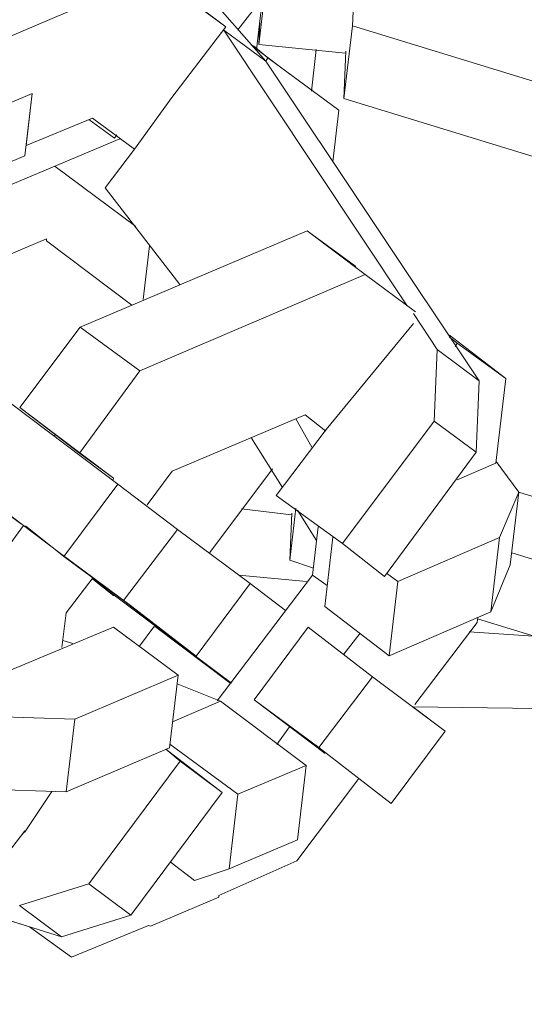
# Model space of a CAD drawing. Header units: millimetres. Extents: x -178 to 174, y -133 to 130.
# Tile 13 of 38: x 72.98 to 78.68, y -88.69 to -77.55. Entities that reach past the tile are written whole.
import ezdxf

# ---------------------------------------------------------------- set-up
doc = ezdxf.new("R2010")
doc.units = ezdxf.units.MM
doc.header["$MEASUREMENT"] = 0
doc.layers.add('Layer 1', color=7, linetype='Continuous')

msp = doc.modelspace()

# ---------------------------------------------------------------- linework, layer by layer
at = {"layer": 'Layer 1', "lineweight": 9}
msp.add_open_spline([(111.2219, -44.9305), (111.2219, -44.9305), (111.9044, -44.8496), (111.9044, -44.8496), (111.9044, -44.8496), (111.9044, -44.8496), (112.8092, -45.9266), (112.8092, -45.9266), (112.8092, -45.9266), (112.8092, -45.9266), (113.6138, -47.0118), (113.6138, -47.0118), (113.6138, -47.0118), (113.6138, -47.0118), (114.338, -48.1074), (114.338, -48.1074), (114.338, -48.1074), (114.338, -48.1074), (114.9817, -49.2134), (114.9817, -49.2134), (114.9817, -49.2134), (114.9817, -49.2134), (115.5276, -50.3079), (115.5276, -50.3079), (115.5276, -50.3079), (115.5276, -50.3079), (115.9952, -51.3933), (115.9952, -51.3933), (115.9952, -51.3933), (115.9952, -51.3933), (116.3652, -52.4673), (116.3652, -52.4673), (116.3652, -52.4673), (116.3652, -52.4673), (116.2714, -52.7735), (116.2714, -52.7735), (116.2714, -52.7735), (116.2714, -52.7735), (116.4753, -53.7289), (116.4753, -53.7289), (116.4753, -53.7289), (116.4753, -53.7289), (116.6486, -54.9582), (116.6486, -54.9582), (116.6486, -54.9582), (116.6486, -54.9582), (116.6526, -55.0253), (116.6526, -55.0253), (116.6526, -55.0253), (116.6526, -55.0253), (116.7895, -55.7874), (116.7895, -55.7874), (116.7895, -55.7874), (116.7895, -55.7874), (116.8834, -56.8489), (116.8834, -56.8489), (116.8834, -56.8489), (116.8834, -56.8489), (116.8795, -57.8989), (116.8795, -57.8989), (116.8795, -57.8989), (116.8795, -57.8989), (116.85, -58.4901), (116.85, -58.4901), (116.85, -58.4901), (116.85, -58.4901), (126.6847, -82.3554), (126.6847, -82.3554), (126.6847, -82.3554), (126.6847, -82.3554), (126.5886, -83.1767), (126.5886, -83.1767), (126.5886, -83.1767), (126.5886, -83.1767), (125.5445, -83.6248), (125.5445, -83.6248), (125.5445, -83.6248), (125.5445, -83.6248), (125.3012, -85.7082), (125.3012, -85.7082), (125.3012, -85.7082), (125.3012, -85.7082), (126.0741, -87.5762), (126.0741, -87.5762), (126.0741, -87.5762), (126.0741, -87.5762), (125.978, -88.3975), (125.978, -88.3975), (125.978, -88.3975), (125.978, -88.3975), (122.7016, -89.8034), (122.7016, -89.8034), (122.7016, -89.8034), (122.7016, -89.8034), (122.6931, -89.8764), (122.6931, -89.8764), (122.6931, -89.8764), (122.6931, -89.8764), (121.9216, -90.2025), (121.9216, -90.2025), (121.9216, -90.2025), (121.9216, -90.2025), (112.9394, -83.4322), (112.9394, -83.4322), (112.9394, -83.4322), (112.9394, -83.4322), (111.6574, -83.4322), (111.6574, -83.4322), (111.6574, -83.4322), (111.6574, -83.4322), (112.0906, -83.7603), (112.0906, -83.7603), (112.0906, -83.7603), (112.0906, -83.7603), (113.4525, -83.9791), (113.4525, -83.9791), (113.4525, -83.9791), (113.4525, -83.9791), (116.1843, -86.0429), (116.1843, -86.0429), (116.1843, -86.0429), (116.1843, -86.0429), (116.0882, -86.8641), (116.0882, -86.8641), (116.0882, -86.8641), (116.0882, -86.8641), (115.9899, -87.7049), (115.9899, -87.7049), (115.9899, -87.7049), (115.9899, -87.7049), (115.2809, -88.0045), (115.2809, -88.0045), (115.2809, -88.0045), (115.2809, -88.0045), (114.8585, -91.6161), (114.8585, -91.6161), (114.8585, -91.6161), (114.8585, -91.6161), (115.5317, -92.1309), (115.5317, -92.1309), (115.5317, -92.1309), (115.5317, -92.1309), (115.4356, -92.9522), (115.4356, -92.9522), (115.4356, -92.9522), (115.4356, -92.9522), (114.6641, -93.2782), (114.6641, -93.2782), (114.6641, -93.2782), (114.6641, -93.2782), (114.6077, -93.2518), (114.6077, -93.2518), (114.6077, -93.2518), (114.6077, -93.2518), (111.5412, -94.5581), (111.5412, -94.5581), (111.5412, -94.5581), (111.5412, -94.5581), (81.5217, -85.3625), (81.5217, -85.3625), (81.5217, -85.3625), (81.5217, -85.3625), (80.2069, -85.3829), (80.2069, -85.3829), (80.2069, -85.3829), (80.2069, -85.3829), (78.8244, -85.3401), (78.8244, -85.3401), (78.8244, -85.3401), (78.8244, -85.3401), (77.4158, -85.3226), (77.4158, -85.3226), (77.4158, -85.3226), (77.4158, -85.3226), (77.7822, -85.597), (77.7822, -85.597), (77.7822, -85.597), (77.7822, -85.597), (77.1724, -86.4154), (77.1724, -86.4154), (77.1724, -86.4154), (77.1724, -86.4154), (76.8088, -86.135), (76.8088, -86.135), (76.8088, -86.135), (76.8088, -86.135), (76.1055, -87.0637), (76.1055, -87.0637), (76.1055, -87.0637), (76.1055, -87.0637), (75.2271, -87.4565), (75.2271, -87.4565), (75.2271, -87.4565), (75.2271, -87.4565), (75.2249, -87.476), (75.2249, -87.476), (75.2249, -87.476), (75.2249, -87.476), (74.4533, -87.802), (74.4533, -87.802), (74.4533, -87.802), (74.4533, -87.802), (74.432, -87.7941), (74.432, -87.7941), (74.432, -87.7941), (74.432, -87.7941), (73.5599, -88.1534), (73.5599, -88.1534), (73.5599, -88.1534), (73.5599, -88.1534), (73.0866, -87.8089), (73.0866, -87.8089), (73.0866, -87.8089), (73.0866, -87.8089), (70.5384, -87.0094), (70.5384, -87.0094), (70.5384, -87.0094), (70.5384, -87.0094), (70.1239, -87.1965), (70.1239, -87.1965), (70.1239, -87.1965), (70.1239, -87.1965), (69.5616, -87.4281), (69.5616, -87.4281), (69.5616, -87.4281), (69.5616, -87.4281), (68.2066, -87.1507), (68.2066, -87.1507), (68.2066, -87.1507), (68.2066, -87.1507), (67.8593, -86.8933), (67.8593, -86.8933), (67.8593, -86.8933), (67.8593, -86.8933), (67.6499, -87.1648), (67.6499, -87.1648), (67.6499, -87.1648), (67.6499, -87.1648), (65.4267, -85.4975), (65.4267, -85.4975), (65.4267, -85.4975), (65.4267, -85.4975), (57.8484, -79.8035), (57.8484, -79.8035), (57.8484, -79.8035), (57.8484, -79.8035), (56.1847, -79.1045), (56.1847, -79.1045), (56.1847, -79.1045), (56.1847, -79.1045), (54.5107, -78.3339), (54.5107, -78.3339), (54.5107, -78.3339), (54.5107, -78.3339), (52.8977, -77.5506), (52.8977, -77.5506), (52.8977, -77.5506), (52.8977, -77.5506), (52.3146, -77.6211), (52.3146, -77.6211), (52.3146, -77.6211), (52.3146, -77.6211), (51.8774, -77.2925), (51.8774, -77.2925), (51.8774, -77.2925), (51.8774, -77.2925), (51.192, -76.7808), (51.192, -76.7808), (51.192, -76.7808), (51.192, -76.7808), (51.0168, -76.8549), (51.0168, -76.8549), (51.0168, -76.8549), (51.0168, -76.8549), (48.9779, -77.1714), (48.9779, -77.1714), (48.9779, -77.1714), (48.9779, -77.1714), (45.0792, -74.2378), (45.0792, -74.2378), (45.0792, -74.2378), (45.0792, -74.2378), (43.3242, -70.9404), (43.3242, -70.9404), (43.3242, -70.9404), (43.3242, -70.9404), (43.401, -70.2832), (43.401, -70.2832), (43.401, -70.2832), (43.401, -70.2832), (43.2529, -70.3146), (43.2529, -70.3146), (43.2529, -70.3146), (43.2529, -70.3146), (42.0935, -69.0918), (42.0935, -69.0918), (42.0935, -69.0918), (42.0935, -69.0918), (41.1461, -67.871), (41.1461, -67.871), (41.1461, -67.871), (41.1461, -67.871), (40.2988, -66.6422), (40.2988, -66.6422), (40.2988, -66.6422), (40.2988, -66.6422), (39.5516, -65.4051), (39.5516, -65.4051), (39.5516, -65.4051), (39.5516, -65.4051), (38.9216, -64.1818), (38.9216, -64.1818), (38.9216, -64.1818), (38.9216, -64.1818), (38.3929, -62.9513), (38.3929, -62.9513), (38.3929, -62.9513), (38.3929, -62.9513), (38.0321, -61.7991), (38.0321, -61.7991), (38.0321, -61.7991), (38.0321, -61.7991), (37.7703, -60.6379), (37.7703, -60.6379), (37.7703, -60.6379), (37.7703, -60.6379), (37.6073, -59.4891), (37.6073, -59.4891), (37.6073, -59.4891), (37.6073, -59.4891), (37.5203, -58.3689), (37.5203, -58.3689), (37.5203, -58.3689), (37.5203, -58.3689), (37.5411, -57.6068), (37.5411, -57.6068), (37.5411, -57.6068), (37.5411, -57.6068), (37.4749, -57.5708), (37.4749, -57.5708), (37.4749, -57.5708), (37.4749, -57.5708), (34.295, -54.4239), (34.295, -54.4239), (34.295, -54.4239), (34.295, -54.4239), (34.5061, -53.6359), (34.5061, -53.6359), (34.5061, -53.6359), (34.5061, -53.6359), (34.6104, -53.2521), (34.6104, -53.2521), (34.6104, -53.2521), (34.6104, -53.2521), (34.6745, -52.7042), (34.6745, -52.7042), (34.6745, -52.7042), (34.6745, -52.7042), (34.9166, -51.8215), (34.9166, -51.8215), (34.9166, -51.8215), (34.9166, -51.8215), (35.2173, -50.9441), (35.2173, -50.9441), (35.2173, -50.9441), (35.2173, -50.9441), (35.4424, -50.3758), (35.4424, -50.3758), (35.4424, -50.3758), (35.4424, -50.3758), (35.7528, -49.755), (35.7528, -49.755), (35.7528, -49.755), (35.7528, -49.755), (35.8635, -48.8115), (35.8635, -48.8115), (35.8635, -48.8115), (35.8635, -48.8115), (35.1891, -48.3046), (35.1891, -48.3046), (35.1891, -48.3046), (35.1891, -48.3046), (35.2376, -47.542), (35.2376, -47.542), (35.2376, -47.542), (35.2376, -47.542), (35.2398, -46.6852), (35.2398, -46.6852), (35.2398, -46.6852), (35.2398, -46.6852), (35.6012, -45.4589), (35.6012, -45.4589), (35.6012, -45.4589), (35.6012, -45.4589), (36.08, -44.2464), (36.08, -44.2464), (36.08, -44.2464), (36.08, -44.2464), (36.6566, -43.0453), (36.6566, -43.0453), (36.6566, -43.0453), (36.6566, -43.0453), (37.3527, -41.8383), (37.3527, -41.8383), (37.3527, -41.8383), (37.3527, -41.8383), (38.142, -40.6819), (38.142, -40.6819), (38.142, -40.6819), (38.142, -40.6819), (39.051, -39.5197), (39.051, -39.5197), (39.051, -39.5197), (39.051, -39.5197), (40.0532, -38.408), (40.0532, -38.408), (40.0532, -38.408), (40.0532, -38.408), (40.2098, -38.455), (40.2098, -38.455), (40.2098, -38.455), (40.2098, -38.455), (41.271, -37.5113), (41.271, -37.5113), (41.271, -37.5113), (41.271, -37.5113), (42.4313, -36.5763), (42.4313, -36.5763), (42.4313, -36.5763), (42.4313, -36.5763), (43.6872, -35.6722), (43.6872, -35.6722), (43.6872, -35.6722), (43.6872, -35.6722), (45.0167, -34.8164), (45.0167, -34.8164), (45.0167, -34.8164), (45.0167, -34.8164), (46.4417, -33.9916), (46.4417, -33.9916), (46.4417, -33.9916), (46.4417, -33.9916), (47.9427, -33.1955), (47.9427, -33.1955), (47.9427, -33.1955), (47.9427, -33.1955), (49.5002, -32.4259), (49.5002, -32.4259), (49.5002, -32.4259), (49.5002, -32.4259), (49.4996, -32.3773), (49.4996, -32.3773), (49.4996, -32.3773), (49.4996, -32.3773), (51.099, -31.7517), (51.099, -31.7517), (51.099, -31.7517), (51.099, -31.7517), (52.7525, -31.1721), (52.7525, -31.1721), (52.7525, -31.1721), (52.7525, -31.1721), (54.4601, -30.6384), (54.4601, -30.6384), (54.4601, -30.6384), (54.4601, -30.6384), (56.2217, -30.1507), (56.2217, -30.1507), (56.2217, -30.1507), (56.2217, -30.1507), (58.0375, -29.709), (58.0375, -29.709), (58.0375, -29.709), (58.0375, -29.709), (59.8901, -29.2914), (59.8901, -29.2914), (59.8901, -29.2914), (59.8901, -29.2914), (61.814, -28.9416), (61.814, -28.9416), (61.814, -28.9416), (61.814, -28.9416), (61.8486, -28.9808), (61.8486, -28.9808), (61.8486, -28.9808), (61.8486, -28.9808), (61.8518, -28.7875), (61.8518, -28.7875), (61.8518, -28.7875), (61.8518, -28.7875), (63.9817, -28.541), (63.9817, -28.541), (63.9817, -28.541), (63.9817, -28.541), (66.1611, -28.3797), (66.1611, -28.3797), (66.1611, -28.3797), (66.1611, -28.3797), (68.3577, -28.2402), (68.3577, -28.2402), (68.3577, -28.2402), (68.3577, -28.2402), (70.6038, -28.1858), (70.6038, -28.1858), (70.6038, -28.1858), (70.6038, -28.1858), (72.8431, -28.19), (72.8431, -28.19), (72.8431, -28.19), (72.8431, -28.19), (75.1169, -28.2379), (75.1169, -28.2379), (75.1169, -28.2379), (75.1169, -28.2379), (77.4035, -28.3468), (77.4035, -28.3468), (77.4035, -28.3468), (77.4035, -28.3468), (81.0082, -30.391), (81.0082, -30.391), (81.0082, -30.391), (81.0082, -30.391), (80.9771, -30.8263), (80.9771, -30.8263), (80.9771, -30.8263), (80.9771, -30.8263), (80.9786, -30.8263), (80.9786, -30.8263), (80.9786, -30.8263), (80.9786, -30.8263), (82.5556, -31.0702), (82.5556, -31.0702), (82.5556, -31.0702), (82.5556, -31.0702), (84.1498, -31.336), (84.1498, -31.336), (84.1498, -31.336), (84.1498, -31.336), (86.2214, -31.7567), (86.2214, -31.7567), (86.2214, -31.7567), (86.8952, -31.8906), (87.561, -32.0418), (88.2322, -32.1901), (88.2322, -32.1901), (88.2322, -32.1901), (89.7345, -32.564), (89.7345, -32.564), (89.7345, -32.564), (89.7345, -32.564), (91.2345, -32.9575), (91.2345, -32.9575), (91.2345, -32.9575), (91.2345, -32.9575), (91.2472, -33.0184), (91.2472, -33.0184), (91.2472, -33.0184), (91.2472, -33.0184), (93.1373, -33.6359), (93.1373, -33.6359), (93.1373, -33.6359), (93.1373, -33.6359), (94.9836, -34.288), (94.9836, -34.288), (94.9836, -34.288), (94.9836, -34.288), (96.7668, -34.9722), (96.7668, -34.9722), (96.7668, -34.9722), (96.7668, -34.9722), (98.5235, -35.7129), (98.5235, -35.7129), (98.5235, -35.7129), (98.5235, -35.7129), (100.1998, -36.4639), (100.1998, -36.4639), (100.1998, -36.4639), (100.1998, -36.4639), (101.8741, -37.2853), (101.8741, -37.2853), (101.8741, -37.2853), (101.8741, -37.2853), (102.4154, -37.1789), (102.4154, -37.1789), (102.4154, -37.1789), (102.4154, -37.1789), (102.8172, -37.4935), (102.8172, -37.4935), (102.8172, -37.4935), (102.8172, -37.4935), (102.8354, -37.4857), (102.8354, -37.4857), (102.8354, -37.4857), (102.8354, -37.4857), (103.4225, -37.9283), (103.4225, -37.9283), (103.4225, -37.9283), (103.4225, -37.9283), (103.6683, -37.821), (103.6683, -37.821), (103.6683, -37.821), (103.6683, -37.821), (105.8659, -37.5032), (105.8659, -37.5032), (105.8659, -37.5032), (105.8659, -37.5032), (109.6736, -40.3668), (109.6736, -40.3668), (109.6736, -40.3668), (109.6736, -40.3668), (111.3791, -43.5791), (111.3791, -43.5791), (111.3791, -43.5791), (111.3791, -43.5791), (111.2219, -44.9305), (111.2219, -44.9305)], degree=3, knots=[0, 0, 0, 0, 0.0064516, 0.0064516, 0.0064516, 0.0064516, 0.0129032, 0.0129032, 0.0129032, 0.0129032, 0.0193548, 0.0193548, 0.0193548, 0.0193548, 0.0258065, 0.0258065, 0.0258065, 0.0258065, 0.0322581, 0.0322581, 0.0322581, 0.0322581, 0.0387097, 0.0387097, 0.0387097, 0.0387097, 0.0451613, 0.0451613, 0.0451613, 0.0451613, 0.0516129, 0.0516129, 0.0516129, 0.0516129, 0.0580645, 0.0580645, 0.0580645, 0.0580645, 0.0645161, 0.0645161, 0.0645161, 0.0645161, 0.0709677, 0.0709677, 0.0709677, 0.0709677, 0.0774194, 0.0774194, 0.0774194, 0.0774194, 0.083871, 0.083871, 0.083871, 0.083871, 0.0903226, 0.0903226, 0.0903226, 0.0903226, 0.0967742, 0.0967742, 0.0967742, 0.0967742, 0.1032258, 0.1032258, 0.1032258, 0.1032258, 0.1096774, 0.1096774, 0.1096774, 0.1096774, 0.116129, 0.116129, 0.116129, 0.116129, 0.1225806, 0.1225806, 0.1225806, 0.1225806, 0.1290323, 0.1290323, 0.1290323, 0.1290323, 0.1354839, 0.1354839, 0.1354839, 0.1354839, 0.1419355, 0.1419355, 0.1419355, 0.1419355, 0.1483871, 0.1483871, 0.1483871, 0.1483871, 0.1548387, 0.1548387, 0.1548387, 0.1548387, 0.1612903, 0.1612903, 0.1612903, 0.1612903, 0.1677419, 0.1677419, 0.1677419, 0.1677419, 0.1741935, 0.1741935, 0.1741935, 0.1741935, 0.1806452, 0.1806452, 0.1806452, 0.1806452, 0.1870968, 0.1870968, 0.1870968, 0.1870968, 0.1935484, 0.1935484, 0.1935484, 0.1935484, 0.2, 0.2, 0.2, 0.2, 0.2064516, 0.2064516, 0.2064516, 0.2064516, 0.2129032, 0.2129032, 0.2129032, 0.2129032, 0.2193548, 0.2193548, 0.2193548, 0.2193548, 0.2258065, 0.2258065, 0.2258065, 0.2258065, 0.2322581, 0.2322581, 0.2322581, 0.2322581, 0.2387097, 0.2387097, 0.2387097, 0.2387097, 0.2451613, 0.2451613, 0.2451613, 0.2451613, 0.2516129, 0.2516129, 0.2516129, 0.2516129, 0.2580645, 0.2580645, 0.2580645, 0.2580645, 0.2645161, 0.2645161, 0.2645161, 0.2645161, 0.2709677, 0.2709677, 0.2709677, 0.2709677, 0.2774194, 0.2774194, 0.2774194, 0.2774194, 0.283871, 0.283871, 0.283871, 0.283871, 0.2903226, 0.2903226, 0.2903226, 0.2903226, 0.2967742, 0.2967742, 0.2967742, 0.2967742, 0.3032258, 0.3032258, 0.3032258, 0.3032258, 0.3096774, 0.3096774, 0.3096774, 0.3096774, 0.316129, 0.316129, 0.316129, 0.316129, 0.3225806, 0.3225806, 0.3225806, 0.3225806, 0.3290323, 0.3290323, 0.3290323, 0.3290323, 0.3354839, 0.3354839, 0.3354839, 0.3354839, 0.3419355, 0.3419355, 0.3419355, 0.3419355, 0.3483871, 0.3483871, 0.3483871, 0.3483871, 0.3548387, 0.3548387, 0.3548387, 0.3548387, 0.3612903, 0.3612903, 0.3612903, 0.3612903, 0.3677419, 0.3677419, 0.3677419, 0.3677419, 0.3741935, 0.3741935, 0.3741935, 0.3741935, 0.3806452, 0.3806452, 0.3806452, 0.3806452, 0.3870968, 0.3870968, 0.3870968, 0.3870968, 0.3935484, 0.3935484, 0.3935484, 0.3935484, 0.4, 0.4, 0.4, 0.4, 0.4064516, 0.4064516, 0.4064516, 0.4064516, 0.4129032, 0.4129032, 0.4129032, 0.4129032, 0.4193548, 0.4193548, 0.4193548, 0.4193548, 0.4258065, 0.4258065, 0.4258065, 0.4258065, 0.4322581, 0.4322581, 0.4322581, 0.4322581, 0.4387097, 0.4387097, 0.4387097, 0.4387097, 0.4451613, 0.4451613, 0.4451613, 0.4451613, 0.4516129, 0.4516129, 0.4516129, 0.4516129, 0.4580645, 0.4580645, 0.4580645, 0.4580645, 0.4645161, 0.4645161, 0.4645161, 0.4645161, 0.4709677, 0.4709677, 0.4709677, 0.4709677, 0.4774194, 0.4774194, 0.4774194, 0.4774194, 0.483871, 0.483871, 0.483871, 0.483871, 0.4903226, 0.4903226, 0.4903226, 0.4903226, 0.4967742, 0.4967742, 0.4967742, 0.4967742, 0.5032258, 0.5032258, 0.5032258, 0.5032258, 0.5096774, 0.5096774, 0.5096774, 0.5096774, 0.516129, 0.516129, 0.516129, 0.516129, 0.5225806, 0.5225806, 0.5225806, 0.5225806, 0.5290323, 0.5290323, 0.5290323, 0.5290323, 0.5354839, 0.5354839, 0.5354839, 0.5354839, 0.5419355, 0.5419355, 0.5419355, 0.5419355, 0.5483871, 0.5483871, 0.5483871, 0.5483871, 0.5548387, 0.5548387, 0.5548387, 0.5548387, 0.5612903, 0.5612903, 0.5612903, 0.5612903, 0.5677419, 0.5677419, 0.5677419, 0.5677419, 0.5741935, 0.5741935, 0.5741935, 0.5741935, 0.5806452, 0.5806452, 0.5806452, 0.5806452, 0.5870968, 0.5870968, 0.5870968, 0.5870968, 0.5935484, 0.5935484, 0.5935484, 0.5935484, 0.6, 0.6, 0.6, 0.6, 0.6064516, 0.6064516, 0.6064516, 0.6064516, 0.6129032, 0.6129032, 0.6129032, 0.6129032, 0.6193548, 0.6193548, 0.6193548, 0.6193548, 0.6258065, 0.6258065, 0.6258065, 0.6258065, 0.6322581, 0.6322581, 0.6322581, 0.6322581, 0.6387097, 0.6387097, 0.6387097, 0.6387097, 0.6451613, 0.6451613, 0.6451613, 0.6451613, 0.6516129, 0.6516129, 0.6516129, 0.6516129, 0.6580645, 0.6580645, 0.6580645, 0.6580645, 0.6645161, 0.6645161, 0.6645161, 0.6645161, 0.6709677, 0.6709677, 0.6709677, 0.6709677, 0.6774194, 0.6774194, 0.6774194, 0.6774194, 0.683871, 0.683871, 0.683871, 0.683871, 0.6903226, 0.6903226, 0.6903226, 0.6903226, 0.6967742, 0.6967742, 0.6967742, 0.6967742, 0.7032258, 0.7032258, 0.7032258, 0.7032258, 0.7096774, 0.7096774, 0.7096774, 0.7096774, 0.716129, 0.716129, 0.716129, 0.716129, 0.7225806, 0.7225806, 0.7225806, 0.7225806, 0.7290323, 0.7290323, 0.7290323, 0.7290323, 0.7354839, 0.7354839, 0.7354839, 0.7354839, 0.7419355, 0.7419355, 0.7419355, 0.7419355, 0.7483871, 0.7483871, 0.7483871, 0.7483871, 0.7548387, 0.7548387, 0.7548387, 0.7548387, 0.7612903, 0.7612903, 0.7612903, 0.7612903, 0.7677419, 0.7677419, 0.7677419, 0.7677419, 0.7741935, 0.7741935, 0.7741935, 0.7741935, 0.7806452, 0.7806452, 0.7806452, 0.7806452, 0.7870968, 0.7870968, 0.7870968, 0.7870968, 0.7935484, 0.7935484, 0.7935484, 0.7935484, 0.8, 0.8, 0.8, 0.8, 0.8064516, 0.8064516, 0.8064516, 0.8064516, 0.8129032, 0.8129032, 0.8129032, 0.8129032, 0.8193548, 0.8193548, 0.8193548, 0.8193548, 0.8258065, 0.8258065, 0.8258065, 0.8258065, 0.8322581, 0.8322581, 0.8322581, 0.8322581, 0.8387097, 0.8387097, 0.8387097, 0.8387097, 0.8451613, 0.8451613, 0.8451613, 0.8451613, 0.8516129, 0.8516129, 0.8516129, 0.8516129, 0.8580645, 0.8580645, 0.8580645, 0.8580645, 0.8645161, 0.8645161, 0.8645161, 0.8645161, 0.8709677, 0.8709677, 0.8709677, 0.8709677, 0.8774194, 0.8774194, 0.8774194, 0.8774194, 0.883871, 0.883871, 0.883871, 0.883871, 0.8903226, 0.8903226, 0.8903226, 0.8903226, 0.8967742, 0.8967742, 0.8967742, 0.8967742, 0.9032258, 0.9032258, 0.9032258, 0.9032258, 0.9096774, 0.9096774, 0.9096774, 0.9096774, 0.916129, 0.916129, 0.916129, 0.916129, 0.9225806, 0.9225806, 0.9225806, 0.9225806, 0.9290323, 0.9290323, 0.9290323, 0.9290323, 0.9354839, 0.9354839, 0.9354839, 0.9354839, 0.9419355, 0.9419355, 0.9419355, 0.9419355, 0.9483871, 0.9483871, 0.9483871, 0.9483871, 0.9548387, 0.9548387, 0.9548387, 0.9548387, 0.9612903, 0.9612903, 0.9612903, 0.9612903, 0.9677419, 0.9677419, 0.9677419, 0.9677419, 0.9741935, 0.9741935, 0.9741935, 0.9741935, 0.9806452, 0.9806452, 0.9806452, 0.9806452, 0.9870968, 0.9870968, 0.9870968, 0.9870968, 1, 1, 1, 1], dxfattribs=at)
at = {"layer": 'Layer 1', "color": 5, "lineweight": 9}
for points in [[(75.7555, -78.024), (75.7555, -78.024), (74.2869, -76.3457), (74.2869, -76.3457)], [(73.8292, -76.5301), (73.8292, -76.5301), (70.4902, -77.9631), (70.4902, -77.9631)], [(75.3056, -77.6344), (75.3056, -77.6344), (74.6497, -77.1414), (74.6497, -77.1414)], [(74.6966, -78.4352), (74.6966, -78.4352), (75.3056, -77.6344), (75.3056, -77.6344)], [(77.3549, -80.7878), (77.3549, -80.7878), (75.2815, -77.6712), (75.2815, -77.6712)], [(76.734, -77.623), (76.734, -77.623), (112.2479, -88.516), (112.2479, -88.516)], [(75.9074, -78.0814), (75.9074, -78.0814), (75.5978, -77.8469), (75.5978, -77.8469)], [(75.6174, -77.8492), (75.6174, -77.8492), (75.7797, -77.9871), (75.7797, -77.9871)], [(76.3259, -77.8924), (76.3259, -77.8924), (76.271, -78.3617), (76.271, -78.3617)], [(75.7797, -77.9871), (75.7797, -77.9871), (75.7555, -78.024), (75.7555, -78.024)], [(75.9074, -78.0814), (75.9074, -78.0814), (76.5829, -78.5766), (76.5829, -78.5766)], [(73.1163, -78.3892), (73.1163, -78.3892), (73.0339, -79.0931), (73.0339, -79.0931)], [(74.6966, -78.4352), (74.6966, -78.4352), (74.2714, -79.0198), (74.2714, -79.0198)], [(76.638, -78.4443), (76.638, -78.4443), (112.1519, -89.3373), (112.1519, -89.3373)], [(71.1254, -80.1583), (71.1254, -80.1583), (74.1069, -78.9014), (74.1069, -78.9014)], [(74.2714, -79.0198), (74.2714, -79.0198), (73.9428, -79.4571), (73.9428, -79.4571)], [(73.3768, -79.2125), (73.3768, -79.2125), (74.2881, -79.8939), (74.2881, -79.8939)], [(73.9428, -79.4571), (73.9428, -79.4571), (74.7866, -80.5468), (74.7866, -80.5468)], [(71.4456, -80.8102), (71.4456, -80.8102), (73.2807, -80.0337), (73.2807, -80.0337)], [(73.2784, -80.0533), (73.2784, -80.0533), (73.2807, -80.0337), (73.2807, -80.0337)], [(73.2784, -80.0533), (73.2784, -80.0533), (74.2439, -80.7807), (74.2439, -80.7807)], [(74.3703, -80.7162), (74.3703, -80.7162), (74.4412, -80.11), (74.4412, -80.11)], [(69.5225, -80.6447), (69.5225, -80.6447), (72.9838, -83.2497), (72.9838, -83.2497)], [(77.6934, -81.2832), (77.6934, -81.2832), (77.424, -80.8751), (77.424, -80.8751)], [(73.6597, -81.0295), (73.6597, -81.0295), (74.3352, -81.5247), (74.3352, -81.5247)], [(77.424, -80.991), (77.424, -80.991), (76.4381, -82.1869), (76.4381, -82.1869)], [(78.4677, -81.6117), (78.4677, -81.6117), (77.9199, -81.2106), (77.9199, -81.2106)], [(76.0953, -82.0675), (76.0953, -82.0675), (76.276, -82.386), (76.276, -82.386)], [(76.4381, -82.1869), (76.4381, -82.1869), (75.875, -82.9337), (75.875, -82.9337)], [(75.594, -82.2864), (75.594, -82.2864), (75.9451, -82.8428), (75.9451, -82.8428)], [(77.0959, -83.8495), (77.0959, -83.8495), (78.1324, -82.4446), (78.1324, -82.4446)], [(77.9175, -82.7564), (77.9175, -82.7564), (78.3556, -82.5698), (78.3556, -82.5698)], [(75.1256, -83.5795), (75.1256, -83.5795), (75.8311, -82.6313), (75.8311, -82.6313)], [(78.5185, -83.7186), (78.5185, -83.7186), (78.6146, -82.8974), (78.6146, -82.8974)], [(78.6146, -82.8974), (78.6146, -82.8974), (110.4278, -92.7232), (110.4278, -92.7232)], [(75.875, -82.9337), (75.875, -82.9337), (76.6241, -83.4772), (76.6241, -83.4772)], [(76.0477, -83.1522), (76.0477, -83.1522), (75.4806, -83.0858), (75.4806, -83.0858)], [(76.0959, -83.0785), (76.0959, -83.0785), (76.0273, -83.6651), (76.0273, -83.6651)], [(76.0273, -83.6651), (76.0273, -83.6651), (76.05, -83.1326), (76.05, -83.1326)], [(76.1132, -83.1003), (76.1132, -83.1003), (76.3308, -83.4429), (76.3308, -83.4429)], [(73.0402, -83.2761), (73.0402, -83.2761), (73.4752, -83.6243), (73.4752, -83.6243)], [(76.2851, -83.834), (76.2851, -83.834), (76.3491, -83.2865), (76.3491, -83.2865)], [(76.4222, -84.187), (76.4222, -84.187), (76.5136, -83.4049), (76.5136, -83.4049)], [(78.2981, -84.2478), (78.2981, -84.2478), (78.3964, -83.407), (78.3964, -83.407)], [(76.2942, -83.7558), (76.2942, -83.7558), (76.0273, -83.6651), (76.0273, -83.6651)], [(75.4524, -83.8357), (75.4524, -83.8357), (76.2172, -83.9054), (76.2172, -83.9054)], [(75.5801, -83.9299), (75.5801, -83.9299), (75.9806, -84.2345), (75.9806, -84.2345)], [(77.1494, -84.7478), (77.1494, -84.7478), (77.2478, -83.907), (77.2478, -83.907)], [(74.1506, -84.1195), (74.1506, -84.1195), (74.9688, -84.7504), (74.9688, -84.7504)], [(74.0358, -84.4232), (74.0358, -84.4232), (72.8067, -84.9336), (72.8067, -84.9336)], [(74.3281, -84.6358), (74.3281, -84.6358), (74.4924, -84.4172), (74.4924, -84.4172)], [(74.512, -84.4195), (74.512, -84.4195), (74.4924, -84.4172), (74.4924, -84.4172)], [(75.3497, -85.0526), (75.3497, -85.0526), (74.512, -84.4195), (74.512, -84.4195)], [(78.7813, -84.5224), (78.7813, -84.5224), (78.0532, -84.4769), (78.0532, -84.4769)], [(73.4632, -84.5743), (73.4632, -84.5743), (73.5782, -84.6076), (73.5782, -84.6076)], [(76.8226, -84.4915), (76.8226, -84.4915), (76.6364, -84.7274), (76.6364, -84.7274)], [(74.7539, -85.0622), (74.7539, -85.0622), (75.2464, -85.2586), (75.2464, -85.2586)], [(74.7036, -85.4924), (74.7036, -85.4924), (75.2464, -85.2586), (75.2464, -85.2586)], [(75.2464, -85.2586), (75.2464, -85.2586), (76.2118, -85.9859), (76.2118, -85.9859)], [(76.4256, -85.8524), (76.4256, -85.8524), (75.6247, -85.2434), (75.6247, -85.2434)], [(76.0251, -85.5479), (76.0251, -85.5479), (75.8827, -85.7492), (75.8827, -85.7492)], [(73.0311, -86.7437), (73.0311, -86.7437), (73.341, -86.2783), (73.341, -86.2783)], [(74.2301, -87.6768), (74.2301, -87.6768), (75.2643, -86.2913), (75.2643, -86.2913)], [(72.5186, -87.3973), (72.5186, -87.3973), (73.0333, -86.7242), (73.0333, -86.7242)], [(73.0333, -86.7242), (73.0333, -86.7242), (73.0092, -86.761), (73.0092, -86.761)], [(74.6771, -87.075), (74.6771, -87.075), (74.9498, -87.2853), (74.9498, -87.2853)]]:
    msp.add_open_spline(points, degree=3, dxfattribs=at)
for points, knots in [([(75.6784, -77.8365), (75.6784, -77.8365), (75.7767, -76.9957), (75.7767, -76.9957), (75.7767, -76.9957), (75.7767, -76.9957), (75.7823, -76.7783), (75.7823, -76.7783)], [0, 0, 0, 0, 0.3333333, 0.3333333, 0.3333333, 0.3333333, 1, 1, 1, 1]), ([(75.3056, -77.6344), (75.3056, -77.6344), (74.5024, -77.0449), (74.5024, -77.0449), (74.5024, -77.0449), (74.5024, -77.0449), (71.1439, -78.4756), (71.1439, -78.4756), (71.1439, -78.4756), (71.1439, -78.4756), (70.1097, -79.8611), (70.1097, -79.8611)], [0, 0, 0, 0, 0.25, 0.25, 0.25, 0.25, 0.5, 0.5, 0.5, 0.5, 1, 1, 1, 1]), ([(76.7612, -77.0514), (76.7612, -77.0514), (76.734, -77.623), (76.734, -77.623), (76.734, -77.623), (76.734, -77.623), (76.638, -78.4443), (76.638, -78.4443), (76.638, -78.4443), (76.638, -78.4443), (76.6606, -77.9118), (76.6606, -77.9118)], [0, 0, 0, 0, 0.25, 0.25, 0.25, 0.25, 0.5, 0.5, 0.5, 0.5, 1, 1, 1, 1]), ([(75.652, -77.8929), (75.652, -77.8929), (75.7206, -77.3063), (75.7206, -77.3063), (75.7206, -77.3063), (75.7206, -77.3063), (75.4402, -77.6699), (75.4402, -77.6699)], [0, 0, 0, 0, 0.3333333, 0.3333333, 0.3333333, 0.3333333, 1, 1, 1, 1]), ([(75.6886, -77.5801), (75.6886, -77.5801), (75.6784, -77.8365), (75.6784, -77.8365), (75.6784, -77.8365), (75.6784, -77.8365), (76.6583, -77.9313), (76.6583, -77.9313)], [0, 0, 0, 0, 0.3333333, 0.3333333, 0.3333333, 0.3333333, 1, 1, 1, 1]), ([(78.1675, -81.636), (78.1675, -81.636), (75.7555, -78.024), (75.7555, -78.024), (75.7555, -78.024), (75.7555, -78.024), (75.2815, -77.6712), (75.2815, -77.6712)], [0, 0, 0, 0, 0.3333333, 0.3333333, 0.3333333, 0.3333333, 1, 1, 1, 1]), ([(76.5142, -79.1632), (76.5142, -79.1632), (76.5829, -78.5766), (76.5829, -78.5766), (76.5829, -78.5766), (76.5829, -78.5766), (75.7797, -77.9871), (75.7797, -77.9871)], [0, 0, 0, 0, 0.3333333, 0.3333333, 0.3333333, 0.3333333, 1, 1, 1, 1]), ([(72.2762, -79.3018), (72.2762, -79.3018), (72.3448, -78.7152), (72.3448, -78.7152), (72.3448, -78.7152), (72.3448, -78.7152), (73.1163, -78.3892), (73.1163, -78.3892), (73.1163, -78.3892), (73.1163, -78.3892), (73.0477, -78.9758), (73.0477, -78.9758), (73.0477, -78.9758), (73.0477, -78.9758), (73.0477, -78.9758), (73.0477, -78.9758), (73.0477, -78.9758), (73.0477, -78.9758), (73.7973, -78.667), (73.7973, -78.667), (73.7973, -78.667), (73.7973, -78.667), (74.2714, -79.0198), (74.2714, -79.0198)], [0, 0, 0, 0, 0.1428571, 0.1428571, 0.1428571, 0.1428571, 0.2857143, 0.2857143, 0.2857143, 0.2857143, 0.4285714, 0.4285714, 0.4285714, 0.4285714, 0.5714286, 0.5714286, 0.5714286, 0.5714286, 0.7142857, 0.7142857, 0.7142857, 0.7142857, 1, 1, 1, 1]), ([(73.7559, -78.682), (73.7559, -78.682), (74.0482, -78.8946), (74.0482, -78.8946), (74.0482, -78.8946), (74.0482, -78.8946), (74.0723, -78.8578), (74.0723, -78.8578)], [0, 0, 0, 0, 0.3333333, 0.3333333, 0.3333333, 0.3333333, 1, 1, 1, 1]), ([(73.0339, -79.0931), (73.0339, -79.0931), (72.2624, -79.4191), (72.2624, -79.4191), (72.2624, -79.4191), (72.2624, -79.4191), (71.8772, -79.493), (71.8772, -79.493)], [0, 0, 0, 0, 0.3333333, 0.3333333, 0.3333333, 0.3333333, 1, 1, 1, 1]), ([(69.5225, -80.6447), (69.5225, -80.6447), (70.1338, -79.8242), (70.1338, -79.8242), (70.1338, -79.8242), (70.1338, -79.8242), (74.0865, -82.8038), (74.0865, -82.8038)], [0, 0, 0, 0, 0.3333333, 0.3333333, 0.3333333, 0.3333333, 1, 1, 1, 1]), ([(76.225, -79.942), (76.225, -79.942), (73.6597, -81.0295), (73.6597, -81.0295), (73.6597, -81.0295), (73.6597, -81.0295), (72.9784, -81.9408), (72.9784, -81.9408)], [0, 0, 0, 0, 0.3333333, 0.3333333, 0.3333333, 0.3333333, 1, 1, 1, 1]), ([(76.7727, -80.3431), (76.7727, -80.3431), (76.225, -79.942), (76.225, -79.942), (76.225, -79.942), (76.225, -79.942), (76.8808, -80.435), (76.8808, -80.435), (76.8808, -80.435), (76.8808, -80.435), (77.4458, -80.8578), (77.4458, -80.8578)], [0, 0, 0, 0, 0.25, 0.25, 0.25, 0.25, 0.5, 0.5, 0.5, 0.5, 1, 1, 1, 1]), ([(76.8808, -80.435), (76.8808, -80.435), (74.3352, -81.5247), (74.3352, -81.5247), (74.3352, -81.5247), (74.3352, -81.5247), (73.6515, -82.4556), (73.6515, -82.4556)], [0, 0, 0, 0, 0.3333333, 0.3333333, 0.3333333, 0.3333333, 1, 1, 1, 1]), ([(77.829, -81.1405), (77.829, -81.1405), (77.9199, -81.2106), (77.9199, -81.2106), (77.9199, -81.2106), (77.9199, -81.2106), (77.8958, -81.2475), (77.8958, -81.2475)], [0, 0, 0, 0, 0.3333333, 0.3333333, 0.3333333, 0.3333333, 1, 1, 1, 1]), ([(77.8313, -81.121), (77.8313, -81.121), (78.4677, -81.6117), (78.4677, -81.6117), (78.4677, -81.6117), (78.4677, -81.6117), (78.3556, -82.5698), (78.3556, -82.5698)], [0, 0, 0, 0, 0.3333333, 0.3333333, 0.3333333, 0.3333333, 1, 1, 1, 1]), ([(77.6583, -82.0918), (77.6583, -82.0918), (78.1324, -82.4446), (78.1324, -82.4446), (78.1324, -82.4446), (78.1324, -82.4446), (78.1675, -81.636), (78.1675, -81.636), (78.1675, -81.636), (78.1675, -81.636), (77.6934, -81.2832), (77.6934, -81.2832), (77.6934, -81.2832), (77.6934, -81.2832), (77.6583, -82.0918), (77.6583, -82.0918)], [0, 0, 0, 0, 0.2, 0.2, 0.2, 0.2, 0.4, 0.4, 0.4, 0.4, 0.6, 0.6, 0.6, 0.6, 1, 1, 1, 1]), ([(73.3788, -82.2453), (73.3788, -82.2453), (72.9784, -81.9408), (72.9784, -81.9408), (72.9784, -81.9408), (72.9784, -81.9408), (73.6515, -82.4556), (73.6515, -82.4556), (73.6515, -82.4556), (73.6515, -82.4556), (74.0347, -82.7383), (74.0347, -82.7383)], [0, 0, 0, 0, 0.25, 0.25, 0.25, 0.25, 0.5, 0.5, 0.5, 0.5, 1, 1, 1, 1]), ([(74.4156, -83.0405), (74.4156, -83.0405), (74.6983, -82.6574), (74.6983, -82.6574), (74.6983, -82.6574), (74.6983, -82.6574), (76.1999, -82.0203), (76.1999, -82.0203), (76.1999, -82.0203), (76.1999, -82.0203), (76.4358, -82.2065), (76.4358, -82.2065)], [0, 0, 0, 0, 0.25, 0.25, 0.25, 0.25, 0.5, 0.5, 0.5, 0.5, 1, 1, 1, 1]), ([(77.0959, -83.8495), (77.0959, -83.8495), (76.6241, -83.4772), (76.6241, -83.4772), (76.6241, -83.4772), (76.6241, -83.4772), (77.6583, -82.0918), (77.6583, -82.0918)], [0, 0, 0, 0, 0.3333333, 0.3333333, 0.3333333, 0.3333333, 1, 1, 1, 1]), ([(73.357, -82.2626), (73.357, -82.2626), (73.3788, -82.2453), (73.3788, -82.2453), (73.3788, -82.2453), (73.3788, -82.2453), (74.0347, -82.7383), (74.0347, -82.7383), (74.0347, -82.7383), (74.0347, -82.7383), (74.0324, -82.7578), (74.0324, -82.7578)], [0, 0, 0, 0, 0.25, 0.25, 0.25, 0.25, 0.5, 0.5, 0.5, 0.5, 1, 1, 1, 1]), ([(77.1201, -83.8127), (77.1201, -83.8127), (77.2478, -83.907), (77.2478, -83.907), (77.2478, -83.907), (77.2478, -83.907), (78.3964, -83.407), (78.3964, -83.407), (78.3964, -83.407), (78.3964, -83.407), (78.6146, -82.8974), (78.6146, -82.8974), (78.6146, -82.8974), (78.6146, -82.8974), (78.3579, -82.5502), (78.3579, -82.5502)], [0, 0, 0, 0, 0.2, 0.2, 0.2, 0.2, 0.4, 0.4, 0.4, 0.4, 0.6, 0.6, 0.6, 0.6, 1, 1, 1, 1]), ([(72.3648, -82.7809), (72.3648, -82.7809), (71.6397, -83.7267), (71.6397, -83.7267), (71.6397, -83.7267), (71.6397, -83.7267), (72.3128, -84.2415), (72.3128, -84.2415), (72.3128, -84.2415), (72.3128, -84.2415), (73.0206, -83.2738), (73.0206, -83.2738)], [0, 0, 0, 0, 0.25, 0.25, 0.25, 0.25, 0.5, 0.5, 0.5, 0.5, 1, 1, 1, 1]), ([(73.4211, -83.5783), (73.4211, -83.5783), (73.0206, -83.2738), (73.0206, -83.2738), (73.0206, -83.2738), (73.0206, -83.2738), (72.3648, -82.7809), (72.3648, -82.7809)], [0, 0, 0, 0, 0.3333333, 0.3333333, 0.3333333, 0.3333333, 1, 1, 1, 1]), ([(73.4752, -83.6243), (73.4752, -83.6243), (74.0865, -82.8038), (74.0865, -82.8038), (74.0865, -82.8038), (74.0865, -82.8038), (74.7597, -83.3186), (74.7597, -83.3186)], [0, 0, 0, 0, 0.3333333, 0.3333333, 0.3333333, 0.3333333, 1, 1, 1, 1]), ([(73.4752, -83.6243), (73.4752, -83.6243), (74.1506, -84.1195), (74.1506, -84.1195), (74.1506, -84.1195), (74.1506, -84.1195), (74.7597, -83.3186), (74.7597, -83.3186), (74.7597, -83.3186), (74.7597, -83.3186), (75.5801, -83.9299), (75.5801, -83.9299)], [0, 0, 0, 0, 0.25, 0.25, 0.25, 0.25, 0.5, 0.5, 0.5, 0.5, 1, 1, 1, 1]), ([(75.5801, -83.9299), (75.5801, -83.9299), (74.9688, -84.7504), (74.9688, -84.7504), (74.9688, -84.7504), (74.9688, -84.7504), (74.2416, -84.1896), (74.2416, -84.1896), (74.2416, -84.1896), (74.2416, -84.1896), (73.4211, -83.5783), (73.4211, -83.5783)], [0, 0, 0, 0, 0.25, 0.25, 0.25, 0.25, 0.5, 0.5, 0.5, 0.5, 1, 1, 1, 1]), ([(78.5345, -83.5817), (78.5345, -83.5817), (111.6373, -93.7368), (111.6373, -93.7368), (111.6373, -93.7368), (111.6373, -93.7368), (114.7061, -92.411), (114.7061, -92.411)], [0, 0, 0, 0, 0.3333333, 0.3333333, 0.3333333, 0.3333333, 1, 1, 1, 1]), ([(76.4222, -84.187), (76.4222, -84.187), (77.1494, -84.7478), (77.1494, -84.7478), (77.1494, -84.7478), (77.1494, -84.7478), (78.2981, -84.2478), (78.2981, -84.2478), (78.2981, -84.2478), (78.2981, -84.2478), (78.5185, -83.7186), (78.5185, -83.7186)], [0, 0, 0, 0, 0.25, 0.25, 0.25, 0.25, 0.5, 0.5, 0.5, 0.5, 1, 1, 1, 1]), ([(73.454, -84.6525), (73.454, -84.6525), (73.4998, -84.2614), (73.4998, -84.2614), (73.4998, -84.2614), (73.4998, -84.2614), (73.8043, -83.861), (73.8043, -83.861)], [0, 0, 0, 0, 0.3333333, 0.3333333, 0.3333333, 0.3333333, 1, 1, 1, 1]), ([(74.0379, -84.0667), (74.0379, -84.0667), (73.802, -83.8805), (73.802, -83.8805), (73.802, -83.8805), (73.802, -83.8805), (75.3693, -85.0549), (75.3693, -85.0549)], [0, 0, 0, 0, 0.3333333, 0.3333333, 0.3333333, 0.3333333, 1, 1, 1, 1]), ([(76.4496, -83.9523), (76.4496, -83.9523), (76.2851, -83.834), (76.2851, -83.834), (76.2851, -83.834), (76.2851, -83.834), (75.2072, -85.254), (75.2072, -85.254)], [0, 0, 0, 0, 0.3333333, 0.3333333, 0.3333333, 0.3333333, 1, 1, 1, 1]), ([(68.2276, -84.2592), (68.2276, -84.2592), (72.573, -86.2541), (72.573, -86.2541), (72.573, -86.2541), (72.573, -86.2541), (72.669, -85.4328), (72.669, -85.4328), (72.669, -85.4328), (72.669, -85.4328), (73.5972, -85.4621), (73.5972, -85.4621)], [0, 0, 0, 0, 0.25, 0.25, 0.25, 0.25, 0.5, 0.5, 0.5, 0.5, 1, 1, 1, 1]), ([(77.4419, -85.2973), (77.4419, -85.2973), (78.1452, -84.3687), (78.1452, -84.3687), (78.1452, -84.3687), (78.1452, -84.3687), (78.152, -84.31), (78.152, -84.31)], [0, 0, 0, 0, 0.3333333, 0.3333333, 0.3333333, 0.3333333, 1, 1, 1, 1]), ([(114.5078, -88.3443), (114.5078, -88.3443), (114.087, -91.9421), (114.087, -91.9421), (114.087, -91.9421), (114.087, -91.9421), (114.7601, -92.4569), (114.7601, -92.4569), (114.7601, -92.4569), (114.7601, -92.4569), (114.6641, -93.2782), (114.6641, -93.2782), (114.6641, -93.2782), (114.6641, -93.2782), (114.6077, -93.2518), (114.6077, -93.2518), (114.6077, -93.2518), (114.6077, -93.2518), (111.5412, -94.5581), (111.5412, -94.5581), (111.5412, -94.5581), (111.5412, -94.5581), (78.1498, -84.3296), (78.1498, -84.3296)], [0, 0, 0, 0, 0.1428571, 0.1428571, 0.1428571, 0.1428571, 0.2857143, 0.2857143, 0.2857143, 0.2857143, 0.4285714, 0.4285714, 0.4285714, 0.4285714, 0.5714286, 0.5714286, 0.5714286, 0.5714286, 0.7142857, 0.7142857, 0.7142857, 0.7142857, 1, 1, 1, 1]), ([(73.5011, -86.2834), (73.5011, -86.2834), (74.6693, -85.7857), (74.6693, -85.7857), (74.6693, -85.7857), (74.6693, -85.7857), (74.7654, -84.9644), (74.7654, -84.9644), (74.7654, -84.9644), (74.7654, -84.9644), (74.0358, -84.4232), (74.0358, -84.4232)], [0, 0, 0, 0, 0.25, 0.25, 0.25, 0.25, 0.5, 0.5, 0.5, 0.5, 1, 1, 1, 1]), ([(76.236, -84.4229), (76.236, -84.4229), (75.6247, -85.2434), (75.6247, -85.2434), (75.6247, -85.2434), (75.6247, -85.2434), (76.3543, -85.7846), (76.3543, -85.7846)], [0, 0, 0, 0, 0.3333333, 0.3333333, 0.3333333, 0.3333333, 1, 1, 1, 1]), ([(76.236, -84.4229), (76.236, -84.4229), (76.9633, -84.9837), (76.9633, -84.9837), (76.9633, -84.9837), (76.9633, -84.9837), (77.7822, -85.597), (77.7822, -85.597), (77.7822, -85.597), (77.7822, -85.597), (77.1724, -86.4154), (77.1724, -86.4154), (77.1724, -86.4154), (77.1724, -86.4154), (76.3543, -85.7846), (76.3543, -85.7846), (76.3543, -85.7846), (76.3543, -85.7846), (76.9633, -84.9837), (76.9633, -84.9837)], [0, 0, 0, 0, 0.1666667, 0.1666667, 0.1666667, 0.1666667, 0.3333333, 0.3333333, 0.3333333, 0.3333333, 0.5, 0.5, 0.5, 0.5, 0.6666667, 0.6666667, 0.6666667, 0.6666667, 1, 1, 1, 1]), ([(72.573, -86.2541), (72.573, -86.2541), (73.5011, -86.2834), (73.5011, -86.2834), (73.5011, -86.2834), (73.5011, -86.2834), (73.5972, -85.4621), (73.5972, -85.4621), (73.5972, -85.4621), (73.5972, -85.4621), (74.7654, -84.9644), (74.7654, -84.9644)], [0, 0, 0, 0, 0.25, 0.25, 0.25, 0.25, 0.5, 0.5, 0.5, 0.5, 1, 1, 1, 1]), ([(81.5217, -85.3625), (81.5217, -85.3625), (80.2069, -85.3829), (80.2069, -85.3829), (80.2069, -85.3829), (80.2069, -85.3829), (78.8244, -85.3401), (78.8244, -85.3401), (78.8244, -85.3401), (78.8244, -85.3401), (77.4158, -85.3226), (77.4158, -85.3226)], [0, 0, 0, 0, 0.25, 0.25, 0.25, 0.25, 0.5, 0.5, 0.5, 0.5, 1, 1, 1, 1]), ([(74.7902, -85.9386), (74.7902, -85.9386), (75.2643, -86.2913), (75.2643, -86.2913), (75.2643, -86.2913), (75.2643, -86.2913), (74.6279, -85.8007), (74.6279, -85.8007), (74.6279, -85.8007), (74.6279, -85.8007), (74.7902, -85.9386), (74.7902, -85.9386)], [0, 0, 0, 0, 0.25, 0.25, 0.25, 0.25, 0.5, 0.5, 0.5, 0.5, 1, 1, 1, 1]), ([(75.3419, -87.1528), (75.3419, -87.1528), (76.1134, -86.8268), (76.1134, -86.8268), (76.1134, -86.8268), (76.1134, -86.8268), (76.2118, -85.9859), (76.2118, -85.9859), (76.2118, -85.9859), (76.2118, -85.9859), (75.4403, -86.3119), (75.4403, -86.3119), (75.4403, -86.3119), (75.4403, -86.3119), (74.6739, -85.7466), (74.6739, -85.7466)], [0, 0, 0, 0, 0.2, 0.2, 0.2, 0.2, 0.4, 0.4, 0.4, 0.4, 0.6, 0.6, 0.6, 0.6, 1, 1, 1, 1]), ([(73.4482, -87.9223), (73.4482, -87.9223), (74.2301, -87.6768), (74.2301, -87.6768), (74.2301, -87.6768), (74.2301, -87.6768), (73.756, -87.324), (73.756, -87.324), (73.756, -87.324), (73.756, -87.324), (74.7902, -85.9386), (74.7902, -85.9386)], [0, 0, 0, 0, 0.25, 0.25, 0.25, 0.25, 0.5, 0.5, 0.5, 0.5, 1, 1, 1, 1]), ([(73.0866, -87.8089), (73.0866, -87.8089), (73.5599, -88.1534), (73.5599, -88.1534), (73.5599, -88.1534), (73.5599, -88.1534), (74.432, -87.7941), (74.432, -87.7941), (74.432, -87.7941), (74.432, -87.7941), (74.4533, -87.802), (74.4533, -87.802), (74.4533, -87.802), (74.4533, -87.802), (75.2249, -87.476), (75.2249, -87.476), (75.2249, -87.476), (75.2249, -87.476), (75.2271, -87.4565), (75.2271, -87.4565), (75.2271, -87.4565), (75.2271, -87.4565), (76.1055, -87.0637), (76.1055, -87.0637), (76.1055, -87.0637), (76.1055, -87.0637), (76.8088, -86.135), (76.8088, -86.135)], [0, 0, 0, 0, 0.125, 0.125, 0.125, 0.125, 0.25, 0.25, 0.25, 0.25, 0.375, 0.375, 0.375, 0.375, 0.5, 0.5, 0.5, 0.5, 0.625, 0.625, 0.625, 0.625, 0.75, 0.75, 0.75, 0.75, 1, 1, 1, 1]), ([(74.9498, -87.2853), (74.9498, -87.2853), (75.3419, -87.1528), (75.3419, -87.1528), (75.3419, -87.1528), (75.3419, -87.1528), (75.4403, -86.3119), (75.4403, -86.3119)], [0, 0, 0, 0, 0.3333333, 0.3333333, 0.3333333, 0.3333333, 1, 1, 1, 1]), ([(69.3184, -86.6266), (69.3184, -86.6266), (73.4482, -87.9223), (73.4482, -87.9223), (73.4482, -87.9223), (73.4482, -87.9223), (72.9741, -87.5695), (72.9741, -87.5695), (72.9741, -87.5695), (72.9741, -87.5695), (73.756, -87.324), (73.756, -87.324)], [0, 0, 0, 0, 0.25, 0.25, 0.25, 0.25, 0.5, 0.5, 0.5, 0.5, 1, 1, 1, 1]), ([(73.0311, -86.7437), (73.0311, -86.7437), (73.0333, -86.7242), (73.0333, -86.7242), (73.0333, -86.7242), (73.0333, -86.7242), (73.0311, -86.7437), (73.0311, -86.7437)], [0, 0, 0, 0, 0.3333333, 0.3333333, 0.3333333, 0.3333333, 1, 1, 1, 1])]:
    msp.add_open_spline(points, degree=3, knots=knots, dxfattribs=at)

doc.saveas('drawing.dxf')
